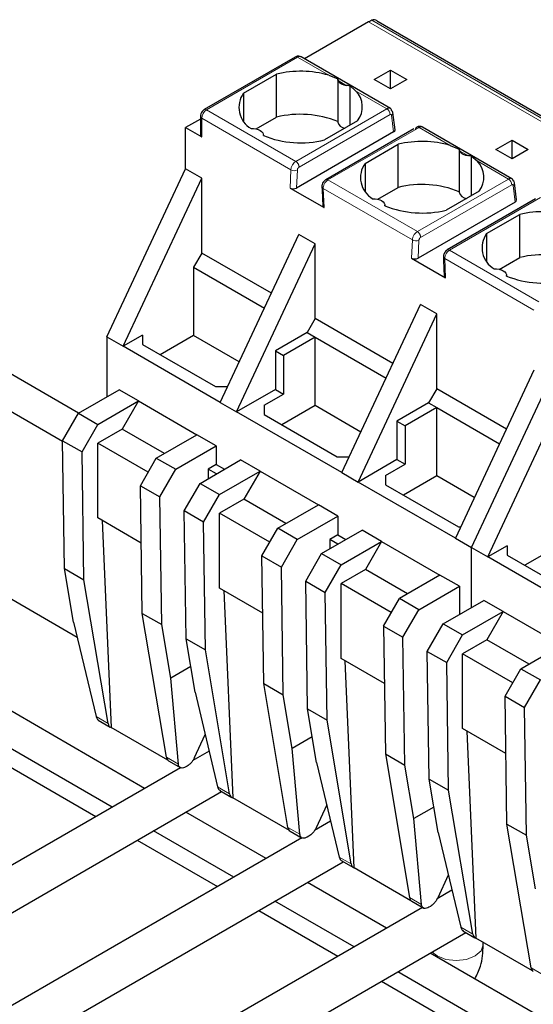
# Model space of a CAD drawing. Header units: millimetres. Extents: x 5 to 418, y 2 to 292.
# Tile 38 of 43: x 363 to 372, y 120 to 137. Entities that reach past the tile are written whole.
import ezdxf

# ---------------------------------------------------------------- set-up
doc = ezdxf.new("R2010")
doc.units = ezdxf.units.MM

msp = doc.modelspace()

# ---------------------------------------------------------------- linework, layer by layer
at = {"color": 7, "linetype": 'Continuous', "lineweight": 25}
for p, q in [((369.3665, 136.7903), (368.2474, 136.1442)), ((375.8358, 133.1511), (369.5323, 136.79)), ((368.0874, 136.1769), (366.4981, 135.2594)), ((368.1874, 136.1789), (368.1845, 136.1804)), ((369.7455, 135.2795), (368.1874, 136.1789)), ((367.183, 135.5462), (367.7599, 135.8792)), ((367.7599, 135.128), (367.7599, 135.8792)), ((369.4655, 135.7861), (369.7483, 135.9494)), ((369.7483, 135.9494), (370.0312, 135.7861)), ((369.7483, 135.6228), (369.7483, 135.9494)), ((368.6703, 135.8596), (368.8276, 135.7967)), ((368.8271, 135.795), (368.8271, 135.0431)), ((369.7483, 135.6228), (369.4655, 135.7861)), ((370.0312, 135.7861), (369.7483, 135.6228)), ((367.183, 135.5462), (367.183, 135.0628)), ((369.0418, 134.9864), (369.0418, 135.6731)), ((369.0418, 135.6731), (369.1402, 135.5883)), ((369.8275, 134.9078), (369.7912, 135.2078)), ((366.4298, 135.0949), (366.1704, 134.9452)), ((366.4298, 135.1412), (366.4298, 134.8146)), ((367.4032, 134.9221), (367.7599, 135.128)), ((369.1741, 135.0628), (368.5972, 134.7297)), ((366.1704, 134.9452), (366.4532, 134.7819)), ((366.1704, 134.2266), (366.1704, 134.9452)), ((369.8035, 134.8709), (368.1079, 133.892)), ((370.1571, 134.9249), (368.6173, 134.036)), ((371.8668, 134.0548), (370.3061, 134.9558)), ((367.53, 134.8059), (367.53, 134.8146)), ((371.5868, 134.5615), (371.8697, 134.7248)), ((371.8697, 134.7248), (372.1525, 134.5615)), ((371.8697, 134.3982), (371.8697, 134.7248)), ((369.3043, 134.3215), (369.8812, 134.6546)), ((369.8812, 133.9034), (369.8812, 134.6546)), ((370.7916, 134.635), (370.949, 134.5721)), ((370.9484, 134.5704), (370.9484, 133.8185)), ((371.8697, 134.3982), (371.5868, 134.5615)), ((372.1525, 134.5615), (371.8697, 134.3982)), ((369.3043, 134.3215), (369.3043, 133.8382)), ((371.1631, 133.7618), (371.1631, 134.4484)), ((371.1631, 134.4484), (371.2615, 134.3637)), ((364.7986, 131.2939), (366.1704, 134.2266)), ((366.4532, 134.0633), (366.1704, 134.2266)), ((365.0814, 131.1307), (366.4532, 134.0633)), ((366.4532, 132.7569), (366.4532, 134.0633)), ((371.9488, 133.6832), (371.9125, 133.9832)), ((367.9946, 133.8921), (368.5888, 133.5491)), ((368.5505, 133.9166), (368.5532, 133.8547)), ((368.5532, 133.8547), (368.5653, 133.5806)), ((369.5246, 133.6975), (369.8812, 133.9034)), ((371.2954, 133.8382), (370.7186, 133.5051)), ((371.9248, 133.6463), (370.2292, 132.6674)), ((372.2784, 133.7003), (370.7386, 132.8114)), ((369.6514, 133.5813), (369.6514, 133.59)), ((371.4257, 133.0969), (372.0025, 133.43)), ((372.0025, 132.6787), (372.0025, 133.43)), ((366.7785, 130.151), (368.1503, 133.0837)), ((368.4331, 132.9204), (368.1503, 133.0837)), ((371.4257, 133.0969), (371.4257, 132.6136)), ((367.0613, 129.9877), (368.4331, 132.9204)), ((368.4331, 131.6139), (368.4331, 132.9204)), ((366.4532, 132.7569), (366.3118, 132.5119)), ((367.6691, 132.055), (366.4532, 132.7569)), ((370.116, 132.6674), (370.7101, 132.3245)), ((370.6718, 132.6919), (370.6745, 132.6301)), ((370.6745, 132.6301), (370.6866, 132.356)), ((371.6459, 132.4728), (372.0025, 132.6787)), ((366.3118, 132.5119), (366.3118, 131.3198)), ((366.3118, 132.5119), (367.5488, 131.7978)), ((371.7727, 132.3567), (371.7727, 132.3654)), ((368.8998, 128.9264), (370.2716, 131.859)), ((370.5544, 131.6958), (370.2716, 131.859)), ((368.4331, 131.6139), (368.2917, 131.369)), ((369.7904, 130.8304), (368.4331, 131.6139)), ((369.1827, 128.7631), (370.5544, 131.6958)), ((370.5544, 130.3893), (370.5544, 131.6958)), ((364.3035, 129.9643), (361.6873, 131.4746)), ((364.7986, 131.2939), (364.7986, 130.2502)), ((364.7986, 131.2939), (365.0814, 131.1307)), ((365.4209, 131.3266), (365.0814, 131.1307)), ((365.4209, 131.3266), (365.4209, 131.1633)), ((366.3118, 131.3198), (365.7308, 130.9844)), ((367.1098, 130.8591), (366.3118, 131.3198)), ((368.2917, 131.369), (367.7402, 131.0506)), ((368.4331, 131.2873), (367.8816, 130.9689)), ((368.2917, 131.369), (368.4331, 131.2873)), ((368.4331, 131.2873), (369.6701, 130.5732)), ((368.4331, 130.0952), (368.4331, 131.2873)), ((364.0258, 129.4715), (361.1216, 131.1481)), ((366.7785, 130.151), (365.0814, 131.1307)), ((365.4209, 131.1633), (366.6936, 130.4285)), ((367.7402, 131.0506), (367.7402, 130.3796)), ((367.7402, 131.0506), (367.8816, 130.9689)), ((367.8816, 130.9689), (367.8816, 130.2979)), ((372.2515, 130.7161), (370.8797, 127.7834)), ((371.1626, 127.6201), (372.5343, 130.5528)), ((364.3036, 129.9645), (365.0107, 130.3727)), ((365.3501, 130.1768), (365.0107, 130.3727)), ((366.6936, 130.4285), (366.9083, 130.4285)), ((367.7402, 130.3796), (367.0613, 129.9877)), ((367.7402, 130.3796), (367.8816, 130.2979)), ((370.5544, 130.3893), (370.413, 130.1443)), ((371.7703, 129.6874), (370.5544, 130.3893)), ((371.4454, 127.4568), (372.8172, 130.3895)), ((367.5422, 130.102), (367.8816, 130.2979)), ((364.643, 129.7686), (365.3501, 130.1768)), ((365.3501, 130.1768), (365.0673, 129.6869)), ((365.3501, 130.1768), (366.3684, 129.5889)), ((366.7785, 130.151), (367.0613, 129.9877)), ((367.5422, 130.102), (367.5422, 129.9387)), ((368.4331, 130.0952), (367.8521, 129.7598)), ((369.2311, 129.6345), (368.4331, 130.0952)), ((370.413, 130.1443), (369.8615, 129.8259)), ((370.5544, 130.0627), (370.0029, 129.7443)), ((370.413, 130.1443), (370.5544, 130.0627)), ((370.5544, 130.0627), (371.65, 129.4302)), ((370.5544, 128.8706), (370.5544, 130.0627)), ((364.0256, 129.483), (364.3036, 129.9645)), ((364.3036, 129.9645), (364.643, 129.7686)), ((368.8998, 128.9264), (367.0613, 129.9877)), ((367.5422, 129.9387), (368.815, 129.2039)), ((364.365, 129.2871), (364.643, 129.7686)), ((365.0673, 129.6869), (364.643, 129.4419)), ((365.8026, 129.2624), (365.0673, 129.6869)), ((369.8615, 129.8259), (369.8615, 129.1549)), ((369.8615, 129.8259), (370.0029, 129.7443)), ((370.0029, 129.7443), (370.0029, 129.0733)), ((353.0606, 129.5959), (364.6082, 122.9297)), ((365.6613, 129.1807), (366.3684, 129.5889)), ((366.7078, 129.393), (366.3684, 129.5889)), ((364.0256, 129.483), (364.365, 129.2871)), ((364.0596, 127.2547), (364.0256, 129.483)), ((365.5198, 128.9358), (364.643, 129.4419)), ((364.643, 128.1355), (364.643, 129.4419)), ((366.0007, 128.9848), (366.7078, 129.393)), ((366.7078, 129.393), (366.7078, 129.0664)), ((364.399, 127.0587), (364.365, 129.2871)), ((365.3833, 128.6993), (365.6613, 129.1807)), ((365.6613, 129.1807), (366.0007, 128.9848)), ((368.815, 129.2039), (369.0297, 129.2039)), ((366.4249, 128.7399), (367.1321, 129.1481)), ((366.7078, 129.0664), (366.5692, 128.9864)), ((366.7078, 129.0664), (366.8492, 128.9848)), ((367.4715, 128.9522), (367.1321, 129.1481)), ((369.8615, 129.1549), (369.1827, 128.7631)), ((369.6635, 128.8774), (370.0029, 129.0733)), ((369.8615, 129.1549), (370.0029, 129.0733)), ((365.7227, 128.5033), (366.0007, 128.9848)), ((366.5692, 128.9864), (366.5692, 128.8232)), ((366.7106, 128.9048), (366.5692, 128.9864)), ((366.7644, 128.5439), (367.4715, 128.9522)), ((367.4715, 128.9522), (367.1886, 128.4623)), ((367.4715, 128.9522), (368.4897, 128.3643)), ((368.8998, 128.9264), (369.1827, 128.7631)), ((369.6635, 128.8774), (369.6635, 128.7141)), ((370.5544, 128.8706), (369.9735, 128.5352)), ((371.211, 128.4916), (370.5544, 128.8706)), ((365.3833, 128.6993), (365.7227, 128.5033)), ((365.4173, 126.4709), (365.3833, 128.6993)), ((366.147, 128.2584), (366.4249, 128.7399)), ((366.4249, 128.7399), (366.7644, 128.5439)), ((370.8797, 127.7834), (369.1827, 128.7631)), ((369.6635, 128.7141), (370.9363, 127.9793)), ((365.7567, 126.275), (365.7227, 128.5033)), ((366.4864, 128.0625), (366.7644, 128.5439)), ((367.1886, 128.4623), (366.7644, 128.2173)), ((367.924, 128.0377), (367.1886, 128.4623)), ((367.7826, 127.9561), (368.4897, 128.3643)), ((368.8291, 128.1684), (368.4897, 128.3643)), ((365.3985, 127.6993), (364.643, 128.1355)), ((366.4864, 128.0625), (366.147, 128.2584)), ((366.1809, 126.03), (366.147, 128.2584)), ((367.6412, 127.7112), (366.7644, 128.2173)), ((366.7644, 126.9109), (366.7644, 128.2173)), ((368.122, 127.7602), (368.8291, 128.1684)), ((368.8291, 128.1684), (368.8291, 127.8418)), ((364.7165, 128.0931), (364.8738, 124.4796)), ((366.5203, 125.8341), (366.4864, 128.0625)), ((370.9363, 127.9793), (370.9714, 127.9793)), ((361.1216, 127.8819), (364.2785, 126.0595)), ((367.5046, 127.4746), (367.7826, 127.9561)), ((368.122, 127.7602), (367.7826, 127.9561)), ((368.5463, 127.5153), (369.2534, 127.9235)), ((368.8291, 127.8418), (368.6905, 127.7618)), ((368.8291, 127.8418), (368.9705, 127.7602)), ((369.5928, 127.7275), (369.2534, 127.9235)), ((367.844, 127.2787), (368.122, 127.7602)), ((368.6905, 127.7618), (368.6905, 127.5986)), ((368.8319, 127.6802), (368.6905, 127.7618)), ((368.8857, 127.3193), (369.5928, 127.7275)), ((369.5928, 127.7275), (369.3099, 127.2376)), ((369.5928, 127.7275), (370.611, 127.1397)), ((370.8797, 127.7834), (371.1626, 127.6201)), ((371.1626, 126.5764), (371.1626, 127.6201)), ((371.1626, 127.6201), (371.4454, 127.4568)), ((371.7848, 127.6528), (371.4454, 127.4568)), ((371.7848, 127.6528), (371.7848, 127.4895)), ((372.6758, 127.6459), (372.0948, 127.3105)), ((367.5046, 127.4746), (367.844, 127.2787)), ((367.5386, 125.2463), (367.5046, 127.4746)), ((368.2683, 127.0338), (368.5463, 127.5153)), ((368.5463, 127.5153), (368.8857, 127.3193)), ((373.1425, 126.4771), (371.4454, 127.4568)), ((371.7848, 127.4895), (373.0576, 126.7547)), ((367.878, 125.0504), (367.844, 127.2787)), ((368.6077, 126.8378), (368.8857, 127.3193)), ((364.0596, 127.2547), (364.399, 127.0587)), ((364.2159, 126.3211), (364.0596, 127.2547)), ((369.3099, 127.2376), (368.8857, 126.9927)), ((370.0453, 126.8131), (369.3099, 127.2376)), ((370.611, 127.1397), (369.9039, 126.7315)), ((370.9504, 126.9438), (370.611, 127.1397)), ((364.819, 124.5506), (364.399, 127.0587)), ((368.2683, 127.0338), (368.6077, 126.8378)), ((368.3023, 124.8054), (368.2683, 127.0338)), ((369.7625, 126.4866), (368.8857, 126.9927)), ((368.8857, 125.6863), (368.8857, 126.9927)), ((370.2433, 126.5356), (370.9504, 126.9438)), ((370.9504, 126.9438), (370.9504, 126.4539)), ((367.5198, 126.4747), (366.7644, 126.9109)), ((366.8378, 126.8684), (366.9951, 123.255)), ((368.6417, 124.6095), (368.6077, 126.8378)), ((369.6259, 126.25), (369.9039, 126.7315)), ((370.2433, 126.5356), (369.9039, 126.7315)), ((370.6676, 126.2907), (371.3747, 126.6989)), ((371.7141, 126.5029), (371.3747, 126.6989)), ((365.4173, 126.4709), (365.7567, 126.275)), ((365.8373, 123.9628), (365.4173, 126.4709)), ((369.9653, 126.0541), (370.2433, 126.5356)), ((371.007, 126.0947), (371.7141, 126.5029)), ((371.7141, 126.5029), (371.4313, 126.013)), ((371.7141, 126.5029), (372.7323, 125.9151)), ((364.2159, 126.3211), (364.6104, 124.671)), ((365.913, 125.3414), (365.7567, 126.275)), ((369.6259, 126.25), (369.9653, 126.0541)), ((369.6259, 126.25), (369.6599, 124.0217)), ((370.3896, 125.8092), (370.6676, 126.2907)), ((370.6676, 126.2907), (371.007, 126.0947)), ((370.729, 125.6132), (371.007, 126.0947)), ((366.1809, 126.03), (366.5203, 125.8341)), ((366.3373, 125.0965), (366.1809, 126.03)), ((369.9993, 123.8257), (369.9653, 126.0541)), ((371.4313, 126.013), (371.007, 125.7681)), ((372.1666, 125.5885), (371.4313, 126.013)), ((372.0252, 125.5069), (372.7323, 125.9151)), ((366.9403, 123.326), (366.5203, 125.8341)), ((370.3896, 125.8092), (370.729, 125.6132)), ((370.4236, 123.5808), (370.3896, 125.8092)), ((371.8838, 125.2619), (371.007, 125.7681)), ((371.007, 124.4616), (371.007, 125.7681)), ((365.4567, 123.4195), (361.6873, 125.5955)), ((369.6412, 125.2501), (368.8857, 125.6863)), ((369.1164, 122.0304), (368.9592, 125.6438)), ((370.763, 123.3849), (370.729, 125.6132)), ((366.2625, 125.5432), (365.913, 125.3414)), ((371.7472, 125.0254), (372.0252, 125.5069)), ((372.0252, 125.5069), (372.3646, 125.311)), ((364.891, 123.093), (361.1216, 125.269)), ((366.0458, 123.8424), (365.913, 125.3414)), ((367.5386, 125.2463), (367.878, 125.0504)), ((367.9586, 122.7382), (367.5386, 125.2463)), ((372.0867, 124.8295), (372.3646, 125.311)), ((366.3373, 125.0965), (366.7318, 123.4464)), ((368.0343, 124.1168), (367.878, 125.0504)), ((371.7472, 125.0254), (372.0867, 124.8295)), ((371.7812, 122.7971), (371.7472, 125.0254)), ((368.3023, 124.8054), (368.6417, 124.6095)), ((368.4586, 123.8719), (368.3023, 124.8054)), ((372.1206, 122.6011), (372.0867, 124.8295)), ((364.6473, 124.608), (364.8583, 124.4862)), ((369.0617, 122.1014), (368.6417, 124.6095)), ((365.8632, 123.9085), (364.8738, 124.4796)), ((366.3296, 123.9575), (366.5141, 124.3566)), ((371.7625, 124.0255), (371.007, 124.4616)), ((371.0805, 124.4192), (371.2377, 120.8058)), ((368.3838, 124.3185), (368.0343, 124.1168)), ((366.5828, 124.0696), (366.3009, 123.9069)), ((368.1672, 122.6178), (368.0343, 124.1168)), ((369.6599, 124.0217), (369.9993, 123.8257)), ((369.6599, 124.0217), (370.0799, 121.5136)), ((365.8765, 123.8983), (366.0877, 123.7765)), ((368.4586, 123.8719), (368.8531, 122.2218)), ((366.0813, 123.7801), (348.737, 113.7675)), ((366.2009, 123.8088), (366.1749, 123.7937)), ((370.1556, 122.8922), (369.9993, 123.8257)), ((370.4236, 123.5808), (370.763, 123.3849)), ((370.5799, 122.6473), (370.4236, 123.5808)), ((349.097, 113.1439), (366.8014, 123.3645)), ((366.7686, 123.3834), (366.9796, 123.2615)), ((371.183, 120.8768), (370.763, 123.3849)), ((367.9845, 122.6839), (366.9951, 123.255)), ((367.578, 122.1949), (366.1767, 123.0039)), ((368.6355, 123.132), (368.4509, 122.7329)), ((370.5051, 123.0939), (370.1556, 122.8922)), ((368.7041, 122.845), (368.4222, 122.6823)), ((370.2885, 121.3932), (370.1556, 122.8922)), ((367.0123, 121.8684), (365.6111, 122.6773)), ((367.9979, 122.6737), (368.209, 122.5519)), ((370.5799, 122.6473), (370.9744, 120.9972)), ((371.7812, 122.7971), (372.1206, 122.6011)), ((372.2012, 120.289), (371.7812, 122.7971)), ((368.2026, 122.5555), (350.8583, 112.5429)), ((365.3282, 122.514), (366.7295, 121.7051)), ((368.3222, 122.5841), (368.2962, 122.5691)), ((372.277, 121.6676), (372.1206, 122.6011)), ((351.2183, 111.9193), (368.9227, 122.1398)), ((368.8899, 122.1587), (369.1009, 122.0369)), ((370.1058, 121.4593), (369.1164, 122.0304)), ((369.6793, 120.9819), (368.2981, 121.7793)), ((370.7568, 121.9074), (370.5722, 121.5083)), ((370.8206, 121.6407), (370.5632, 121.4921)), ((369.1136, 120.6553), (367.7324, 121.4527)), ((370.1192, 121.4491), (370.3303, 121.3272)), ((370.3039, 121.3425), (352.9696, 111.3356)), ((367.4495, 121.2894), (368.8308, 120.492)), ((370.4436, 121.3595), (370.4175, 121.3445)), ((371.0113, 120.9341), (371.2223, 120.8123)), ((353.3496, 110.6774), (371.064, 120.9037)), ((372.2271, 120.2346), (371.2377, 120.8058)), ((371.3659, 120.6881), (371.3659, 120.7318)), ((380.9206, 114.4924), (370.4394, 120.5431)), ((380.9206, 113.8393), (369.8737, 120.2165)), ((369.5909, 120.0532), (388.416, 109.1857))]:
    msp.add_line(p, q, dxfattribs=at)
at = {"color": 7, "linetype": 'Continuous', "lineweight": 18}
for p, q in [((375.7305, 133.1164), (369.3665, 136.7903)), ((369.4205, 136.8172), (375.7845, 133.1433)), ((368.1274, 136.173), (366.5381, 135.2555)), ((368.1274, 136.173), (368.6703, 135.8596)), ((368.8335, 135.7653), (368.9769, 135.6826)), ((369.1402, 135.5883), (369.6851, 135.2737)), ((368.0958, 134.3562), (366.5381, 135.2555)), ((369.6851, 135.2737), (368.0958, 134.3562)), ((366.4532, 134.7819), (366.4532, 135.1085)), ((366.4532, 135.1085), (368.0095, 134.2101)), ((369.7416, 135.1724), (368.1523, 134.2549)), ((369.8035, 134.8709), (369.7682, 135.1622)), ((368.6573, 134.0321), (370.2466, 134.9496)), ((370.2466, 134.9496), (370.7916, 134.635)), ((370.9548, 134.5407), (371.0982, 134.4579)), ((371.2615, 134.3637), (371.8064, 134.0491)), ((368.0095, 134.2101), (367.9946, 133.8921)), ((368.1225, 134.2067), (368.1079, 133.892)), ((370.2171, 133.1316), (368.6573, 134.0321)), ((371.8064, 134.0491), (370.2171, 133.1316)), ((368.5888, 133.5491), (368.5739, 133.8843)), ((368.5739, 133.8843), (370.1308, 132.9855)), ((371.8629, 133.9478), (370.2736, 133.0303)), ((371.9248, 133.6463), (371.8895, 133.9375)), ((370.7786, 132.8075), (372.3679, 133.725)), ((370.1308, 132.9855), (370.116, 132.6674)), ((370.2292, 132.6674), (370.2438, 132.9821)), ((372.3364, 131.9082), (370.7786, 132.8075)), ((370.7101, 132.3245), (370.6953, 132.6596)), ((370.6953, 132.6596), (372.2515, 131.7612)), ((364.819, 124.5506), (364.6104, 124.671)), ((365.8373, 123.9628), (366.0458, 123.8424)), ((366.9403, 123.326), (366.7318, 123.4464)), ((367.9586, 122.7382), (368.1672, 122.6178)), ((368.8531, 122.2218), (369.0617, 122.1014)), ((370.2885, 121.3932), (370.0799, 121.5136)), ((371.183, 120.8768), (370.9744, 120.9972)), ((372.2012, 120.289), (372.4098, 120.1685))]:
    msp.add_line(p, q, dxfattribs=at)
at = {"color": 7, "linetype": 'Continuous', "lineweight": 25, "flags": 128}
for points in [[(367.3154, 134.9298), (367.3582, 134.9289), (367.3997, 134.9228), (367.4381, 134.9118), (367.4715, 134.8963), (367.4983, 134.877), (367.5175, 134.8549), (367.528, 134.8309), (367.5295, 134.8062)], [(369.4367, 133.7052), (369.4795, 133.7043), (369.5211, 133.6982), (369.5594, 133.6872), (369.5928, 133.6717), (369.6197, 133.6524), (369.6388, 133.6303), (369.6494, 133.6063), (369.6508, 133.5815)], [(371.558, 132.4805), (371.6008, 132.4797), (371.6424, 132.4736), (371.6807, 132.4626), (371.7141, 132.447), (371.741, 132.4278), (371.7601, 132.4056), (371.7707, 132.3817), (371.7721, 132.3569)]]:
    msp.add_lwpolyline(points, dxfattribs=at)
at = {"color": 7, "linetype": 'Continuous', "lineweight": 18, "flags": 128}
msp.add_lwpolyline([(370.4743, 120.5632), (370.5601, 120.4954), (370.7132, 120.4363), (370.8939, 120.4156), (371.0745, 120.4363), (371.2276, 120.4954), (371.3299, 120.5838), (371.3659, 120.6881)], dxfattribs=at)
at = {"color": 7, "linetype": 'Continuous', "lineweight": 25}
for centre, radius, start, end in [((369.6047, 136.3797), 0.4746, 112.83804, 120.1255), ((368.1776, 134.1276), 1.8007, 74.1203, 103.4118), ((368.9865, 135.8647), 0.1824, 213.00765, 266.99773), ((367.5301, 135.2983), 0.4265, 144.4624, 239.77495), ((368.8579, 135.3062), 0.399, 322.40742, 44.98875), ((368.175, 133.4299), 1.7481, 68.0778, 103.73614), ((369.7446, 135.2005), 0.0472, 8.97788, 60.99171), ((368.9613, 135.0729), 0.1375, 192.53364, 266.9131), ((366.4698, 134.8185), 0.0402, 185.6948, 245.62534), ((368.1821, 136.4278), 1.7481, 248.0778, 283.73614), ((370.2989, 132.903), 1.8007, 74.1203, 103.4118), ((371.1078, 134.6401), 0.1824, 213.00765, 266.99773), ((369.6514, 134.0737), 0.4265, 144.4624, 239.77495), ((370.9793, 134.0816), 0.399, 322.40742, 44.98875), ((371.8659, 133.9758), 0.0472, 8.97788, 60.99171), ((370.2963, 132.2053), 1.7481, 68.0778, 103.73614), ((371.0826, 133.8483), 0.1375, 192.53364, 266.9131), ((370.3035, 135.2032), 1.7481, 248.0778, 283.73614), ((372.4202, 131.6784), 1.8007, 74.1203, 103.4118), ((371.7727, 132.849), 0.4265, 144.4624, 239.77495), ((372.4176, 130.9807), 1.7481, 68.0778, 103.73614), ((372.4248, 133.9786), 1.7481, 248.0778, 283.73614), ((364.9006, 124.557), 0.0818, 184.44574, 250.85107), ((365.9224, 123.9705), 0.0855, 185.17353, 237.54852), ((367.0219, 123.3323), 0.0818, 184.44574, 250.85107), ((368.0437, 122.7459), 0.0855, 185.17353, 237.54852), ((369.1433, 122.1077), 0.0818, 184.44574, 250.85107), ((370.1651, 121.5213), 0.0855, 185.17353, 237.54852), ((371.2646, 120.8831), 0.0818, 184.44574, 250.85107), ((372.2864, 120.2967), 0.0855, 185.17353, 237.54852)]:
    msp.add_arc(centre, radius, start, end, dxfattribs=at)
at = {"color": 7, "linetype": 'Continuous', "lineweight": 18}
for centre, radius, start, end in [((368.104, 136.1403), 0.0402, 54.38242, 114.30712), ((368.163, 136.1227), 0.0616, 69.54035, 125.3164), ((366.6375, 135.1001), 0.1844, 122.60548, 177.39452), ((366.5146, 135.2228), 0.0402, 54.38325, 114.29763), ((369.6197, 135.1709), 0.1219, 0.70805, 57.55955), ((369.7401, 135.2049), 0.0512, 303.37464, 3.29167), ((366.468, 135.1439), 0.0383, 184.02612, 247.264), ((368.0691, 134.3116), 0.1177, 239.57679, 297.00451), ((368.6339, 133.9996), 0.04, 54.19514, 114.53477), ((371.7411, 133.9462), 0.1219, 0.70805, 57.55955), ((371.8614, 133.9803), 0.0512, 303.37464, 3.29167), ((370.1904, 133.087), 0.1177, 239.57679, 297.00451), ((370.7552, 132.775), 0.04, 54.19514, 114.53477)]:
    msp.add_arc(centre, radius, start, end, dxfattribs=at)
at = {"color": 7, "linetype": 'Continuous', "lineweight": 25}
for centre, major_axis, ratio, start_param, end_param in [((369.7474, 134.9039), (0.0803, 0.001), 0.582443, 5.4790539, 6.346422), ((368.0512, 133.9247), (0.0801, -0.0001), 0.5772866, 3.928362, 5.4991583), ((371.8687, 133.6793), (0.0803, 0.001), 0.582443, 5.4790539, 6.346422), ((368.6453, 133.5817), (0.0801, -0.0001), 0.5772866, 3.1678042, 3.928362), ((370.1725, 132.7001), (0.0801, -0.0001), 0.5772866, 3.928362, 5.4991583), ((370.7667, 132.3571), (0.0801, -0.0001), 0.5772866, 3.1678042, 3.928362)]:
    msp.add_ellipse(centre, major_axis=major_axis, ratio=ratio, start_param=start_param, end_param=end_param, dxfattribs=at)
for points, knots in [([(369.5319, 136.7894), (369.5268, 136.7959), (369.5152, 136.8105), (369.4879, 136.8256), (369.4546, 136.8289), (369.4296, 136.8203), (369.4205, 136.8172)], [0, 0, 0, 0, 0.202928, 0.4613484, 0.8032898, 1, 1, 1, 1]), ([(368.1851, 136.1802), (368.1773, 136.1835), (368.1618, 136.1902), (368.1357, 136.1919), (368.1099, 136.1879), (368.0947, 136.1805), (368.0874, 136.1769)], [0, 0, 0, 0, 0.2607613, 0.5193161, 0.7678357, 1, 1, 1, 1]), ([(368.8335, 135.7653), (368.831, 135.772), (368.8265, 135.7842), (368.8273, 135.7927), (368.8276, 135.7967)], [0, 0, 0, 0, 0.5420716, 1, 1, 1, 1]), ([(369.0418, 135.6731), (369.0319, 135.6746), (369.0103, 135.678), (368.9887, 135.681), (368.9769, 135.6826)], [0, 0, 0, 0, 0.4579284, 1, 1, 1, 1]), ([(366.4981, 135.2594), (366.4894, 135.2535), (366.4692, 135.2397), (366.4446, 135.2058), (366.4313, 135.1703), (366.4301, 135.1479), (366.4298, 135.1412)], [0, 0, 0, 0, 0.2231601, 0.52080246, 0.85605477, 1, 1, 1, 1]), ([(369.7674, 135.2417), (369.7662, 135.2474), (369.7637, 135.2586), (369.7538, 135.2748), (369.7364, 135.2859), (369.7111, 135.2862), (369.6934, 135.2777), (369.6851, 135.2737)], [0, 0, 0, 0, 0.147993, 0.2895103, 0.5519987, 0.7888528, 1, 1, 1, 1]), ([(370.3058, 134.9559), (370.2981, 134.9594), (370.2827, 134.9663), (370.2565, 134.9686), (370.2302, 134.9649), (370.2144, 134.9573), (370.2066, 134.9535)], [0, 0, 0, 0, 0.2525434, 0.5069974, 0.7580546, 1, 1, 1, 1]), ([(370.3061, 134.9535), (370.3031, 134.9558), (370.2939, 134.9628), (370.2726, 134.9616), (370.255, 134.9534), (370.2466, 134.9496)], [0, 0, 0, 0, 0.1996037, 0.6218762, 1, 1, 1, 1]), ([(370.9548, 134.5407), (370.9523, 134.5473), (370.9478, 134.5596), (370.9486, 134.5681), (370.949, 134.5721)], [0, 0, 0, 0, 0.5420716, 1, 1, 1, 1]), ([(371.1631, 134.4484), (371.1532, 134.45), (371.1316, 134.4534), (371.11, 134.4564), (371.0982, 134.4579)], [0, 0, 0, 0, 0.4579284, 1, 1, 1, 1]), ([(368.6173, 134.036), (368.6092, 134.0305), (368.5921, 134.0188), (368.5704, 133.9909), (368.5569, 133.9612), (368.5508, 133.9342), (368.5507, 133.9205), (368.5506, 133.9134)], [0, 0, 0, 0, 0.2086294, 0.4403173, 0.7010334, 0.8453464, 1, 1, 1, 1]), ([(371.8888, 134.0171), (371.8875, 134.0228), (371.885, 134.034), (371.8751, 134.0502), (371.8577, 134.0613), (371.8324, 134.0616), (371.8147, 134.0531), (371.8064, 134.0491)], [0, 0, 0, 0, 0.147993, 0.2895103, 0.5519987, 0.7888528, 1, 1, 1, 1]), ([(370.7386, 132.8114), (370.7305, 132.8059), (370.7134, 132.7942), (370.6917, 132.7663), (370.6783, 132.7366), (370.6721, 132.7096), (370.672, 132.6959), (370.6719, 132.6888)], [0, 0, 0, 0, 0.2086294, 0.4403173, 0.7010334, 0.8453464, 1, 1, 1, 1]), ([(364.6104, 124.671), (364.6135, 124.661), (364.6196, 124.6415), (364.6347, 124.6173), (364.6499, 124.6097), (364.6577, 124.6058)], [0, 0, 0, 0, 0.3367361, 0.6588764, 1, 1, 1, 1]), ([(366.1749, 123.7937), (366.1611, 123.787), (366.1318, 123.7727), (366.0913, 123.7723), (366.0644, 123.7896), (366.0501, 123.8154), (366.0473, 123.8333), (366.0458, 123.8424)], [0, 0, 0, 0, 0.2118548, 0.4488692, 0.7110968, 0.8523484, 1, 1, 1, 1]), ([(366.3296, 123.9575), (366.321, 123.941), (366.3044, 123.9088), (366.271, 123.8662), (366.236, 123.8315), (366.2124, 123.8162), (366.2009, 123.8088)], [0, 0, 0, 0, 0.2694601, 0.5258976, 0.7693827, 1, 1, 1, 1]), ([(366.7318, 123.4464), (366.7349, 123.4364), (366.741, 123.4169), (366.756, 123.3927), (366.7712, 123.3851), (366.779, 123.3811)], [0, 0, 0, 0, 0.3367361, 0.6588764, 1, 1, 1, 1]), ([(368.4509, 122.7329), (368.4424, 122.7164), (368.4257, 122.6842), (368.3923, 122.6416), (368.3573, 122.6069), (368.3337, 122.5916), (368.3222, 122.5841)], [0, 0, 0, 0, 0.2694601, 0.5258976, 0.7693827, 1, 1, 1, 1]), ([(368.2962, 122.5691), (368.2824, 122.5624), (368.2531, 122.5481), (368.2126, 122.5477), (368.1858, 122.565), (368.1714, 122.5908), (368.1686, 122.6086), (368.1672, 122.6178)], [0, 0, 0, 0, 0.2118548, 0.4488692, 0.7110968, 0.8523484, 1, 1, 1, 1]), ([(368.8531, 122.2218), (368.8562, 122.2118), (368.8623, 122.1923), (368.8773, 122.1681), (368.8925, 122.1604), (368.9003, 122.1565)], [0, 0, 0, 0, 0.33673612, 0.65887641, 1, 1, 1, 1]), ([(370.5722, 121.5083), (370.5637, 121.4918), (370.547, 121.4596), (370.5137, 121.4169), (370.4786, 121.3823), (370.455, 121.367), (370.4436, 121.3595)], [0, 0, 0, 0, 0.2694601, 0.5258976, 0.7693827, 1, 1, 1, 1]), ([(370.4175, 121.3445), (370.4037, 121.3378), (370.3744, 121.3235), (370.3339, 121.3231), (370.3071, 121.3404), (370.2927, 121.3662), (370.2899, 121.384), (370.2885, 121.3932)], [0, 0, 0, 0, 0.2118548, 0.4488692, 0.7110968, 0.8523484, 1, 1, 1, 1]), ([(370.9744, 120.9972), (370.9775, 120.9872), (370.9836, 120.9677), (370.9986, 120.9434), (371.0138, 120.9358), (371.0217, 120.9319)], [0, 0, 0, 0, 0.3367361, 0.6588764, 1, 1, 1, 1]), ([(371.2183, 120.0934), (371.256, 120.1666), (371.3492, 120.347), (371.3596, 120.5609), (371.3659, 120.6881)], [0, 0, 0, 0, 0.4053583, 1, 1, 1, 1])]:
    msp.add_open_spline(points, degree=3, knots=knots, dxfattribs=at)
at = {"color": 7, "linetype": 'Continuous', "lineweight": 18}
for points, knots in [([(369.7682, 135.1622), (369.7674, 135.1655), (369.7658, 135.1723), (369.7587, 135.1763), (369.7505, 135.1767), (369.7446, 135.1738), (369.7416, 135.1724)], [0, 0, 0, 0, 0.274232, 0.5511572, 0.7742461, 1, 1, 1, 1]), ([(368.0095, 134.2101), (368.0101, 134.2183), (368.0112, 134.2341), (368.0187, 134.2593), (368.029, 134.2828), (368.0451, 134.3098), (368.0678, 134.3372), (368.087, 134.3502), (368.0958, 134.3562)], [0, 0, 0, 0, 0.15499787, 0.30149272, 0.43947829, 0.56894878, 0.80134914, 1, 1, 1, 1]), ([(368.1523, 134.2549), (368.1502, 134.2536), (368.1462, 134.251), (368.1403, 134.2455), (368.1349, 134.2389), (368.1293, 134.23), (368.124, 134.2186), (368.123, 134.2107), (368.1225, 134.2067)], [0, 0, 0, 0, 0.1395206, 0.2731118, 0.4075082, 0.5493296, 0.7731993, 1, 1, 1, 1]), ([(368.6573, 134.0321), (368.6485, 134.0261), (368.6295, 134.013), (368.6073, 133.9854), (368.5918, 133.9581), (368.5819, 133.9343), (368.575, 133.9087), (368.5743, 133.8926), (368.5739, 133.8843)], [0, 0, 0, 0, 0.1981077, 0.430327, 0.5598424, 0.6979637, 0.8446851, 1, 1, 1, 1]), ([(371.8895, 133.9375), (371.8887, 133.9409), (371.8871, 133.9477), (371.8801, 133.9517), (371.8718, 133.9521), (371.8659, 133.9492), (371.8629, 133.9478)], [0, 0, 0, 0, 0.274232, 0.5511572, 0.7742461, 1, 1, 1, 1]), ([(370.1308, 132.9855), (370.1314, 132.9937), (370.1326, 133.0095), (370.14, 133.0347), (370.1503, 133.0582), (370.1665, 133.0852), (370.1891, 133.1126), (370.2083, 133.1256), (370.2171, 133.1316)], [0, 0, 0, 0, 0.1549979, 0.3014927, 0.4394783, 0.5689488, 0.8013491, 1, 1, 1, 1]), ([(370.2736, 133.0303), (370.2715, 133.0289), (370.2675, 133.0264), (370.2616, 133.0208), (370.2562, 133.0143), (370.2506, 133.0054), (370.2453, 132.994), (370.2443, 132.9861), (370.2438, 132.9821)], [0, 0, 0, 0, 0.1395206, 0.2731118, 0.4075082, 0.5493296, 0.7731993, 1, 1, 1, 1]), ([(370.7786, 132.8075), (370.7699, 132.8014), (370.7508, 132.7884), (370.7287, 132.7608), (370.7131, 132.7335), (370.7032, 132.7097), (370.6963, 132.6841), (370.6956, 132.6679), (370.6953, 132.6596)], [0, 0, 0, 0, 0.1981077, 0.430327, 0.5598424, 0.6979637, 0.8446851, 1, 1, 1, 1])]:
    msp.add_open_spline(points, degree=3, knots=knots, dxfattribs=at)
at = {"color": 7, "linetype": 'Continuous', "lineweight": 25}
msp.add_open_spline([(370.1901, 134.9134), (370.1902, 134.9178), (370.1902, 134.9267), (370.1932, 134.9378), (370.1982, 134.9469), (370.2053, 134.9534), (370.2141, 134.957), (370.2241, 134.9576), (370.2351, 134.9554), (370.2428, 134.9515), (370.2466, 134.9496)], degree=3, dxfattribs=at)
at = {"color": 7, "linetype": 'Continuous', "lineweight": 18}
for points in [[(368.1523, 134.2549), (368.1523, 134.2593), (368.1522, 134.2682), (368.1492, 134.2828), (368.1442, 134.2977), (368.1371, 134.3123), (368.1284, 134.3261), (368.1183, 134.3383), (368.1073, 134.3488), (368.0996, 134.3538), (368.0958, 134.3562)], [(370.2736, 133.0303), (370.2736, 133.0347), (370.2735, 133.0436), (370.2705, 133.0582), (370.2655, 133.0731), (370.2584, 133.0877), (370.2497, 133.1015), (370.2396, 133.1137), (370.2286, 133.1242), (370.2209, 133.1292), (370.2171, 133.1316)]]:
    msp.add_open_spline(points, degree=3, dxfattribs=at)

doc.saveas('drawing.dxf')
